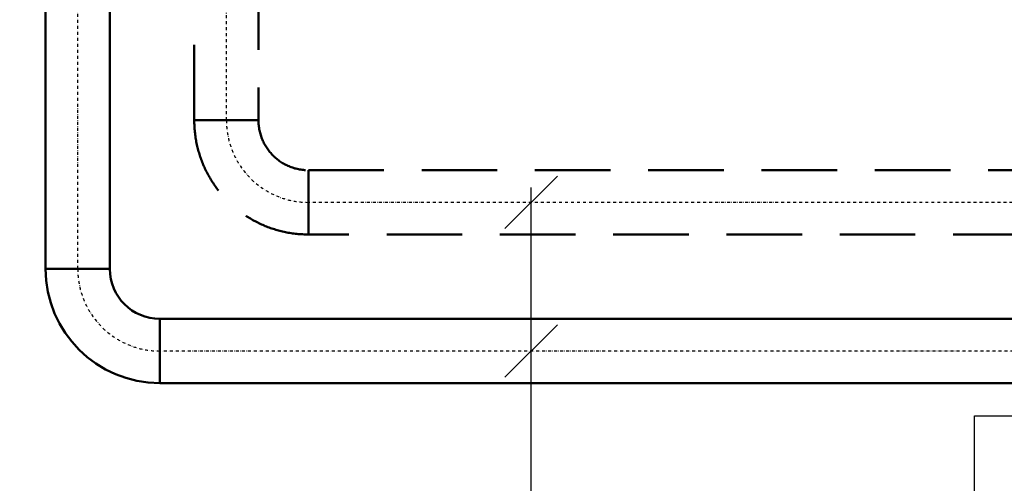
# Model space of a CAD drawing. Header units: millimetres. Extents: x -41881 to 54113, y -9946 to 101810.
# Tile 69 of 105: x -7144 to -5488, y 55755 to 56535. Entities that reach past the tile are written whole.
import ezdxf

# ---------------------------------------------------------------- set-up
doc = ezdxf.new("R2010")
doc.units = ezdxf.units.MM
for name, pattern in [('ACAD_ISO02W100', [15, 12, -3]), ('DASHDOT', [1, 0.5, -0.25, 0, -0.25]), ('DASHED', [19.05, 12.7, -6.35])]:
    doc.linetypes.add(name, pattern=pattern)
doc.layers.add('e_pospojeni', color=3, linetype='ACAD_ISO02W100')
doc.layers.add('UT-potrubi_privodni-popis', color=7, linetype='Continuous')
doc.layers.add('UT-potrubi', color=3, linetype='Continuous', lineweight=50)
doc.layers.add('UT-potrubi_zpetne', color=3, linetype='DASHED', lineweight=50)

# ---------------------------------------------------------------- blocks, each defined once
blk = doc.blocks.new('*U134', base_point=(0, 138))
at = {"color": 0, "linetype": 'ByBlock', "lineweight": -2, "ltscale": 10}
for p, q in [((0, 192), (0, 84)), ((84, 0), (192, 0))]:
    blk.add_line(p, q, dxfattribs=at)
for radius in [192, 84]:
    blk.add_arc((0, 0), radius, 0, 90, dxfattribs=at)
at = {"color": 40, "linetype": 'DASHDOT', "lineweight": 25, "ltscale": 10}
blk.add_arc((0, 0), 138, 0, 90, dxfattribs=at)
blk = doc.blocks.new('*U139', base_point=(0, 54))
at = {"color": 0, "linetype": 'ByBlock', "lineweight": -2, "ltscale": 10}
for p, q in [((0, 108), (2647.83, 108)), ((2647.83, 108), (2647.83, 0)), ((2647.83, 0), (0, 0))]:
    blk.add_line(p, q, dxfattribs=at)
at = {"color": 40, "linetype": 'DASHDOT', "lineweight": 25, "ltscale": 10}
blk.add_line((0, 54), (2647.83, 54), dxfattribs=at)
blk = doc.blocks.new('*U140', base_point=(0, 54))
at = {"color": 0, "linetype": 'ByBlock', "lineweight": -2, "ltscale": 10}
for p, q in [((0, 108), (1198.15, 108)), ((0, 108), (0, 0)), ((1198.15, 108), (1198.15, 0)), ((1198.15, 0), (0, 0))]:
    blk.add_line(p, q, dxfattribs=at)
at = {"color": 40, "linetype": 'DASHDOT', "lineweight": 25, "ltscale": 10}
blk.add_line((0, 54), (1198.15, 54), dxfattribs=at)
blk = doc.blocks.new('*U144', base_point=(0, 138))
at = {"color": 0, "linetype": 'ByBlock', "lineweight": -2, "ltscale": 10}
for p, q in [((0, 192), (0, 84)), ((84, 0), (192, 0))]:
    blk.add_line(p, q, dxfattribs=at)
for radius in [192, 84]:
    blk.add_arc((0, 0), radius, 0, 90, dxfattribs=at)
at = {"color": 40, "linetype": 'DASHDOT', "lineweight": 25, "ltscale": 10}
blk.add_arc((0, 0), 138, 0, 90, dxfattribs=at)
blk = doc.blocks.new('*U148', base_point=(0, 54))
at = {"color": 0, "linetype": 'ByBlock', "lineweight": -2, "ltscale": 10}
for p, q in [((0, 108), (2163.58, 108)), ((2163.58, 108), (2163.58, 0)), ((2163.58, 0), (0, 0))]:
    blk.add_line(p, q, dxfattribs=at)
at = {"color": 40, "linetype": 'DASHDOT', "lineweight": 25, "ltscale": 10}
blk.add_line((0, 54), (2163.58, 54), dxfattribs=at)
blk = doc.blocks.new('*U149', base_point=(0, 54))
at = {"color": 0, "linetype": 'ByBlock', "lineweight": -2, "ltscale": 10}
for p, q in [((0, 108), (1198.15, 108)), ((0, 108), (0, 0)), ((1198.15, 108), (1198.15, 0)), ((1198.15, 0), (0, 0))]:
    blk.add_line(p, q, dxfattribs=at)
at = {"color": 40, "linetype": 'DASHDOT', "lineweight": 25, "ltscale": 10}
blk.add_line((0, 54), (1198.15, 54), dxfattribs=at)

msp = doc.modelspace()

# ---------------------------------------------------------------- linework, layer by layer
at = {"layer": 'e_pospojeni', "color": 1, "linetype": 'Continuous', "ltscale": 10}
msp.add_lwpolyline([(-7397.284, 56754.126), (-7397.284, 54746.395), (-5538.386, 54746.395), (-5538.386, 55868.807), (-3584.096, 55868.807), (-3584.096, 54741.022), (-3362.382, 54741.022)], dxfattribs=at)
at = {"layer": 'UT-potrubi_privodni-popis', "color": 2, "ltscale": 10}
for p, q in [((-6328.166, 56183.42), (-6239.778, 56271.809)), ((-6283.972, 55484.789), (-6283.972, 56252.615)), ((-6328.166, 55933.42), (-6239.778, 56021.809))]:
    msp.add_line(p, q, dxfattribs=at)

# ---------------------------------------------------------------- block references
at = {"layer": 'UT-potrubi', "ltscale": 10}
for name, p, rotation in [('*U140', (-7046.387, 56115.615), 90), ('*U134', (-6908.387, 55977.615), 180), ('*U139', (-4260.554, 55977.615), 180)]:
    msp.add_blockref(name, p, dxfattribs=dict(at, rotation=rotation))
at = {"layer": 'UT-potrubi_zpetne', "ltscale": 10}
for name, p, rotation in [('*U149', (-6796.387, 56365.615), 90), ('*U144', (-6658.387, 56227.615), 180), ('*U148', (-4494.811, 56227.615), 180)]:
    msp.add_blockref(name, p, dxfattribs=dict(at, rotation=rotation))

doc.saveas('drawing.dxf')
